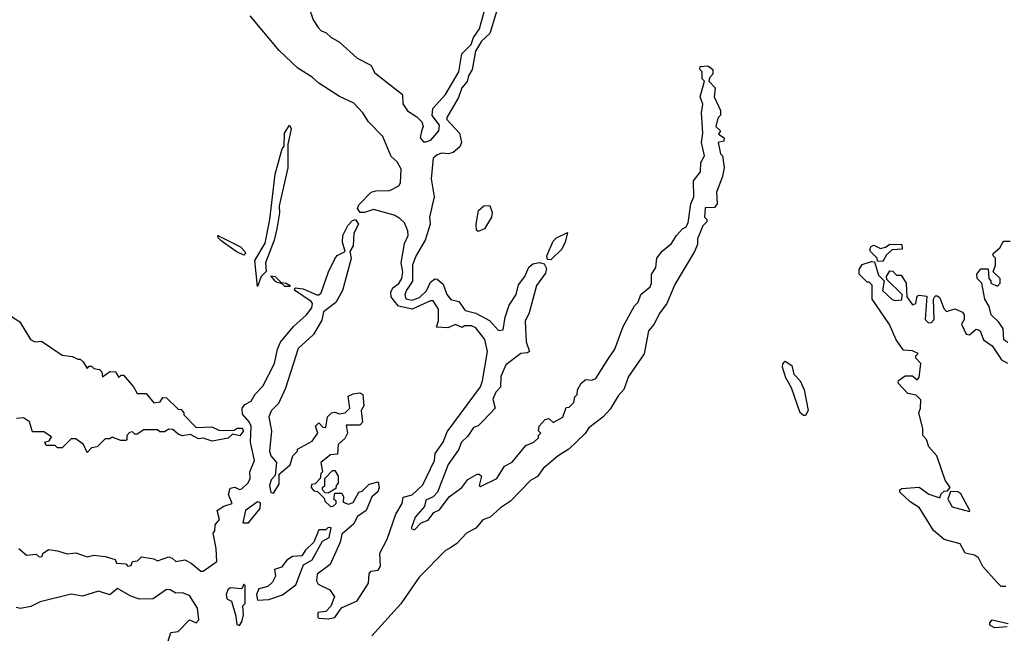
# Model space of a CAD drawing. Extents: x 2086813 to 2278017, y 548126 to 753336.
# Tile 100 of 256: x 2213559 to 2217889, y 593134 to 595835. Entities that reach past the tile are written whole.
import ezdxf

# ---------------------------------------------------------------- set-up
doc = ezdxf.new("R2010")
doc.units = 0

msp = doc.modelspace()

# ---------------------------------------------------------------- linework, layer by layer
at = {"layer": '0CON10XD'}
for points in [[(2214830.7, 595890.7), (2214850, 595835), (2214870.9, 595800.9), (2214885, 595786.2), (2214905, 595778.8), (2214927.7, 595757.7), (2214965.8, 595735.8), (2215043.3, 595665), (2215102.5, 595635), (2215120.5, 595600.5), (2215242.5, 595505), (2215243.3, 595465), (2215263.9, 595433.9), (2215305, 595407.5), (2215327.5, 595385), (2215332.5, 595365), (2215326.1, 595343.9), (2215320, 595315), (2215335, 595297.5), (2215345, 595296.7), (2215367.5, 595305), (2215402.5, 595345), (2215405, 595370), (2215372.9, 595412.9), (2215375.7, 595444.3), (2215431.2, 595505), (2215490, 595605), (2215503.8, 595685), (2215543.6, 595726.4), (2215554.1, 595755.9), (2215581.2, 595795), (2215616.2, 595925)], [(2215663.3, 595895), (2215625.7, 595774.3), (2215589.5, 595740.5), (2215563.8, 595696.2), (2215548, 595615), (2215532.3, 595587.7), (2215527.1, 595562.9), (2215503.8, 595535), (2215488.3, 595491.7), (2215436.7, 595405), (2215437.5, 595395), (2215493.3, 595335), (2215501.2, 595295), (2215494.1, 595275.9), (2215465, 595250), (2215445, 595243.8), (2215415, 595246.7), (2215395, 595240), (2215376.7, 595225), (2215368, 595135), (2215381.2, 595055), (2215361.2, 594965), (2215363.8, 594935), (2215341.2, 594865), (2215302.7, 594797.3), (2215286.4, 594756.4), (2215286.1, 594683.9), (2215260, 594645), (2215252.5, 594625), (2215256.7, 594606.7), (2215285, 594600), (2215317.5, 594612.5), (2215348.3, 594641.7), (2215365, 594680), (2215385, 594693.8), (2215395, 594693.3), (2215420.7, 594670.7), (2215437.5, 594625), (2215455, 594602.5), (2215490, 594595), (2215517.5, 594555), (2215565, 594543.8), (2215625, 594511.2), (2215665, 594467.5), (2215685, 594470), (2215693.9, 594526.1), (2215711.4, 594578.6), (2215742.5, 594625), (2215752.3, 594667.7), (2215780, 594705), (2215797.5, 594745), (2215815, 594760), (2215845, 594766.7), (2215865, 594760), (2215875, 594740), (2215870.7, 594719.3), (2215831.2, 594665), (2215798.8, 594545), (2215781.7, 594508.3), (2215786.4, 594416.4), (2215800, 594375), (2215791.7, 594368.3), (2215762.5, 594365), (2215696.7, 594315), (2215674.2, 594265), (2215672.5, 594217.5), (2215653.3, 594195), (2215640, 594165), (2215650, 594125), (2215595, 594067.5)], [(2215021.7, 594951.7), (2215036.1, 594956.1), (2215048, 594935), (2215028, 594895), (2215025, 594840), (2215010, 594815), (2215016.4, 594783.6), (2214977.7, 594642.3), (2214949.7, 594590.3), (2214895, 594548.8), (2214887.7, 594512.3), (2214850.5, 594449.5), (2214783, 594387), (2214727.7, 594212.3), (2214697.5, 594145), (2214665, 594113.3), (2214654.2, 594085), (2214666.7, 594025), (2214657.5, 593935), (2214663.3, 593915), (2214687.5, 593885), (2214681.7, 593828.3), (2214665, 593810), (2214657.5, 593785), (2214663, 593753), (2214675, 593750), (2214699.3, 593790.7), (2214700, 593835), (2214747.5, 593875), (2214760, 593915), (2214780, 593935), (2214780, 593945), (2214845, 593980), (2214870, 594015), (2214860, 594045), (2214875, 594060), (2214891.7, 594041.7), (2214905, 594040), (2214913, 594087), (2214930, 594105), (2214945, 594107.5), (2214965, 594100), (2214990, 594105), (2215010, 594125), (2215003, 594177), (2215025, 594187.5), (2215055, 594192.5), (2215067.5, 594185), (2215072.5, 594135), (2215060, 594115), (2215067, 594063), (2215055, 594050), (2214995, 594050), (2215000, 594015), (2214988.3, 593991.7), (2214960, 593965), (2214957, 593923), (2214925, 593920), (2214882.5, 593885), (2214890, 593845), (2214883, 593837), (2214880, 593815), (2214858.3, 593791.7), (2214841.7, 593788.3), (2214840, 593775), (2214851.7, 593761.7), (2214868.3, 593758.3), (2214898.3, 593728.3), (2214900, 593715), (2214925, 593692.5), (2214937, 593693), (2214950, 593705), (2214950, 593715), (2214940, 593725), (2214945, 593750), (2214975, 593750), (2214982.5, 593735), (2214981.7, 593711.7), (2215005, 593702.5), (2215025, 593710), (2215050, 593755), (2215065, 593760), (2215095, 593790), (2215135, 593800), (2215140, 593775), (2215133, 593757), (2215107.5, 593735), (2215082.5, 593675), (2215045, 593647.5), (2215026.4, 593613.6), (2214975, 593570), (2214967.5, 593535), (2214923.6, 593436.4), (2214866.4, 593393.6), (2214863.3, 593365), (2214870.7, 593350.7), (2214922.5, 593325), (2214942.5, 593295), (2214926.4, 593253.6), (2214905, 593230), (2214870, 593225), (2214870, 593205), (2214875, 593200), (2214915, 593197.5), (2214945, 593203.3), (2214973.6, 593246.4), (2215042.7, 593277.3), (2215092.5, 593355), (2215095, 593397.5), (2215105, 593406.7), (2215135, 593412.5), (2215145, 593430), (2215143, 593487), (2215175, 593548.8), (2215212.3, 593657.7), (2215241.2, 593705), (2215245, 593732.5), (2215285, 593744), (2215332.2, 593787.8), (2215382.5, 593895), (2215386, 593925), (2215420.8, 593975), (2215439.1, 594020.9), (2215585, 594218.8), (2215594.4, 594245), (2215616, 594375), (2215605, 594427.5), (2215565, 594478.8), (2215545, 594486.7), (2215515, 594487.5), (2215505, 594480), (2215475, 594492.5), (2215441.7, 594478.3), (2215391.7, 594481.7), (2215400.7, 594509.3), (2215400.7, 594560.7), (2215377, 594597), (2215365, 594597.5), (2215285, 594561.2), (2215225, 594574.2), (2215205, 594596.7), (2215192, 594615), (2215191.2, 594635), (2215200, 594655), (2215226, 594674), (2215238.8, 594695), (2215243.8, 594725), (2215236.2, 594765), (2215250.7, 594849.3), (2215266.7, 594885), (2215266.1, 594906.1), (2215250.7, 594940.7), (2215230.5, 594960.5), (2215205, 594973.8), (2215115, 595000), (2215075, 594985.8), (2215055.9, 594985.9), (2215044.2, 595004.2), (2215050.7, 595019.3), (2215103.8, 595075), (2215125, 595081.4), (2215186.4, 595083.6), (2215226.1, 595103.9), (2215233.3, 595116.7), (2215237, 595177), (2215219.3, 595209.3), (2215193, 595233), (2215155, 595321.2), (2215093.3, 595385), (2215067.5, 595425), (2215027.8, 595467.8), (2214965, 595496.7), (2214874, 595555), (2214845, 595581.2), (2214781.7, 595621.7), (2214700, 595700), (2214572.4, 595852.4)], [(2215595, 594067.5), (2215575, 594047.5), (2215555, 594040), (2215528.8, 594001.2), (2215501.2, 593975), (2215488.3, 593941.7), (2215443.2, 593876.8), (2215396.2, 593755), (2215377.5, 593735), (2215345, 593720), (2215338.3, 593691.7), (2215297.5, 593645), (2215280, 593595), (2215295, 593590), (2215325, 593620), (2215355, 593632.5), (2215380, 593665), (2215405, 593677.5), (2215447.5, 593735), (2215502.5, 593775), (2215529.3, 593810.7), (2215570, 593835), (2215580, 593835), (2215590, 593825), (2215580, 593785), (2215585, 593780), (2215657.5, 593815), (2215690.5, 593869.5), (2215725, 593887.5), (2215785, 593960), (2215820, 593975), (2215840, 593995), (2215840, 594005), (2215850, 594015), (2215840, 594025), (2215842.5, 594045), (2215870, 594075), (2215885, 594080), (2215905, 594062.5), (2215947.5, 594085), (2215961.7, 594128.3), (2215975, 594130), (2215995, 594150), (2216000, 594175), (2216010, 594185), (2216012.5, 594205), (2216027.5, 594235), (2216048.3, 594251.7), (2216075, 594247.5), (2216092.5, 594255), (2216142.5, 594335), (2216176.2, 594385), (2216212.5, 594485), (2216262.5, 594575), (2216278.3, 594591.7), (2216290, 594625), (2216330.7, 594659.3), (2216336.7, 594675), (2216337, 594713), (2216356.4, 594743.6), (2216360, 594785), (2216383.8, 594816.2), (2216425, 594850), (2216446.7, 594885), (2216473.3, 594915), (2216487.7, 594922.3), (2216498.8, 594941.2), (2216510, 595025), (2216523.3, 595055), (2216521.2, 595125), (2216552.5, 595165), (2216553.6, 595206.4), (2216570, 595235), (2216556.7, 595295), (2216562.5, 595335), (2216556.7, 595425), (2216563.6, 595463.6), (2216551.2, 595495), (2216570, 595565), (2216560, 595575), (2216560, 595605), (2216550, 595615), (2216551.7, 595628.3), (2216585, 595632.5), (2216606.7, 595615), (2216607.5, 595595), (2216591.7, 595578.3), (2216590, 595565), (2216617.5, 595535), (2216612.5, 595495), (2216640, 595435), (2216640, 595415), (2216628.3, 595401.7), (2216620, 595365), (2216640, 595345), (2216631.7, 595331.7), (2216657.5, 595315), (2216655, 595300), (2216630, 595295), (2216640, 595245), (2216650, 595235), (2216656.2, 595185), (2216650, 595145), (2216623.3, 595075), (2216626, 595025), (2216615, 595007.5), (2216573, 595007), (2216570, 594965), (2216580, 594955), (2216580, 594945), (2216563, 594927), (2216539.3, 594870.7), (2216538.8, 594845), (2216525.8, 594815), (2216440.3, 594669.7), (2216404, 594585), (2216370.3, 594539.7), (2216348.8, 594495), (2216323.8, 594465), (2216305.7, 594364.3), (2216236.2, 594265), (2216215, 594206.7), (2216190.6, 594179.4), (2216155, 594121.2), (2216123.3, 594085), (2216061.3, 594038.7), (2216045, 594014), (2215973.8, 593945), (2215926.7, 593915), (2215860.3, 593859.7), (2215836.4, 593823.6), (2215805, 593806.2), (2215716.7, 593715), (2215673.2, 593686.8), (2215627.5, 593645), (2215595, 593634), (2215565, 593596.7), (2215523.3, 593575), (2215481.2, 593528.8), (2215457.3, 593512.7), (2215431.7, 593498.3), (2215315, 593381.2), (2215235, 593263.8), (2215107, 593123)], [(2214605, 594660), (2214593.1, 594775), (2214638.3, 594851.7), (2214658.8, 594955), (2214682.5, 595155), (2214713.6, 595266.4), (2214721.7, 595278.3), (2214723.3, 595335), (2214745, 595370), (2214752.5, 595355), (2214737.5, 595285), (2214737.7, 595182.3), (2214700, 595015), (2214701.2, 594985), (2214690, 594915), (2214678, 594865), (2214640, 594765), (2214643.3, 594726.7), (2214620, 594705), (2214605, 594660)], [(2215575, 594902.5), (2215568.3, 594908.3), (2215566.7, 594935), (2215576.7, 594995), (2215600, 595015), (2215627, 595017), (2215636.2, 594986.2), (2215633.3, 594965), (2215602.5, 594915), (2215575, 594902.5)], [(2213555, 593507.5), (2213588.3, 593478.3), (2213631.7, 593481.7), (2213645, 593470), (2213658.3, 593471.7), (2213660, 593485), (2213685, 593502.5), (2213725, 593497.5), (2213767, 593483), (2213805, 593487.5), (2213855, 593470), (2213885, 593477.5), (2213935, 593472.5), (2213978.3, 593458.3), (2213985, 593442.5), (2214025, 593440), (2214035, 593430), (2214048.3, 593431.7), (2214055, 593450), (2214077, 593453), (2214095, 593470), (2214148.3, 593461.7), (2214165, 593452.5), (2214215, 593470), (2214230, 593465), (2214245, 593450), (2214285, 593457.5), (2214313, 593443), (2214355, 593407.5), (2214365, 593407.5), (2214425, 593450), (2214423, 593507), (2214410, 593575), (2214417.5, 593585), (2214418.3, 593611.7), (2214437.5, 593635), (2214427.5, 593675), (2214456.7, 593693.3), (2214492.5, 593705), (2214476.7, 593745), (2214485, 593772.5), (2214505, 593776.7), (2214525, 593767.5), (2214535, 593770), (2214564.1, 593795.9), (2214572, 593815), (2214570.8, 593845), (2214590.8, 593895), (2214573.8, 593975), (2214576.1, 594046.1), (2214567.5, 594065), (2214538.1, 594098.1), (2214536.9, 594125), (2214548.7, 594141.3), (2214576.7, 594155), (2214593.6, 594186.4), (2214628.3, 594221.7), (2214678.8, 594321.2), (2214692, 594385), (2214706.2, 594415), (2214763.3, 594485), (2214820, 594535), (2214843.9, 594566.1), (2214846.2, 594585), (2214840, 594595), (2214767.5, 594645), (2214770, 594655), (2214805, 594650.8), (2214865, 594623.3), (2214875, 594623.3), (2214885, 594633.3), (2214917.5, 594725), (2214945, 594782.5), (2214955, 594796.7), (2214990, 594815), (2214978.8, 594855), (2214980, 594885), (2215001.2, 594928.8), (2215021.7, 594951.7)], [(2214545, 594798.8), (2214510, 594815), (2214445, 594862), (2214431.2, 594875), (2214430, 594885), (2214529.2, 594835), (2214548.6, 594815), (2214551.2, 594805), (2214545, 594798.8)], [(2215895, 594777.5), (2215880, 594780), (2215877.5, 594795), (2215905, 594860), (2215920, 594875), (2215968.3, 594898.3), (2215957.5, 594855), (2215942.5, 594825), (2215895, 594777.5)], [(2217903.6, 594413.6), (2217886.4, 594426.4), (2217883.3, 594475), (2217863.3, 594505), (2217831.2, 594535), (2217821.7, 594571.7), (2217802.5, 594605), (2217790, 594675), (2217770, 594695), (2217767.5, 594715), (2217785, 594737.5), (2217818.3, 594738.3), (2217820, 594695), (2217830, 594685), (2217830, 594675), (2217858.3, 594661.7), (2217870, 594675), (2217870, 594695), (2217840, 594725), (2217850, 594755), (2217850, 594785), (2217840, 594795), (2217840, 594805), (2217869.3, 594830.7), (2217885, 594860), (2217915, 594860)], [(2217355, 594770), (2217331.7, 594771.7), (2217330, 594785), (2217300, 594815), (2217297.5, 594825), (2217303.6, 594836.4), (2217315, 594842.5), (2217345, 594827.5), (2217367, 594833), (2217385, 594847.5), (2217437.5, 594845), (2217440, 594825), (2217395, 594822.5), (2217370.7, 594799.3), (2217355, 594770)], [(2217895, 593340), (2217875, 593340), (2217857, 593357), (2217795, 593427.5), (2217775, 593466.2), (2217757.3, 593477.3), (2217716.4, 593486.4), (2217695, 593527.5), (2217625, 593546.7), (2217577, 593587), (2217516.4, 593686.4), (2217475, 593713.3), (2217430, 593755), (2217430, 593765), (2217438.3, 593771.7), (2217515, 593777.5), (2217556.7, 593746.7), (2217605, 593730), (2217611.7, 593748.3), (2217625, 593760), (2217638.3, 593761.7), (2217650, 593775), (2217628.3, 593808.3), (2217592.5, 593915), (2217557.5, 593955), (2217547, 593987), (2217530, 594005), (2217530, 594035), (2217512.5, 594105), (2217520, 594125), (2217521.7, 594161.7), (2217501.7, 594181.7), (2217465, 594190), (2217422.5, 594235), (2217423.6, 594246.4), (2217453, 594267), (2217485, 594267.5), (2217505, 594250), (2217515, 594260), (2217521.7, 594321.7), (2217500, 594345), (2217500, 594355), (2217510, 594365), (2217485, 594377.5), (2217445, 594380), (2217412.5, 594425), (2217383.6, 594493.6), (2217307.5, 594605), (2217307, 594667), (2217295, 594680), (2217285, 594680), (2217250, 594715), (2217250, 594735), (2217263, 594757), (2217305, 594770), (2217318.3, 594768.3), (2217335, 594710), (2217360, 594685), (2217353, 594643), (2217395, 594602.5), (2217408.3, 594598.3), (2217438.3, 594601.7), (2217440, 594625), (2217371.7, 594691.7), (2217370, 594705), (2217385, 594730), (2217398.3, 594728.3), (2217415, 594710), (2217435, 594710), (2217457.5, 594675), (2217460, 594615), (2217485, 594580), (2217500, 594585), (2217505, 594617.5), (2217515, 594622.5), (2217548.3, 594618.3), (2217540, 594515), (2217555, 594500), (2217568.3, 594501.7), (2217580, 594515), (2217577.5, 594605), (2217585, 594620), (2217595, 594620), (2217605, 594610), (2217623.3, 594563.3), (2217635, 594550), (2217671.7, 594561.7), (2217705, 594547.5), (2217712.5, 594535), (2217712.5, 594515), (2217700, 594495), (2217720.7, 594450.7), (2217735, 594447.5), (2217765, 594472.5), (2217775, 594470), (2217782.5, 594465), (2217797.5, 594425), (2217835, 594400), (2217877, 594337), (2217903, 594323)], [(2214745, 594660), (2214725, 594660), (2214712.5, 594672.5), (2214685, 594681.2), (2214662.5, 594707.5), (2214682.5, 594705), (2214708.3, 594678.3), (2214730, 594675), (2214747.5, 594665), (2214745, 594660)], [(2213497.5, 594545), (2213560, 594505), (2213607, 594427), (2213625, 594417.5), (2213655, 594420), (2213745, 594357.5), (2213791.7, 594351.7), (2213815, 594340), (2213825, 594340), (2213838.3, 594328.3), (2213855, 594300), (2213865, 594310), (2213875, 594310), (2213885, 594300), (2213910, 594295), (2213920, 594285), (2213923, 594263), (2213955, 594286.7), (2213980, 594285), (2213995, 594260), (2214005, 594270), (2214015, 594270), (2214059.3, 594219.3), (2214075, 594190), (2214115, 594190), (2214148.3, 594148.3), (2214176.7, 594153.3), (2214188.3, 594171.7), (2214205, 594170), (2214255, 594120), (2214268.3, 594118.3), (2214280, 594105), (2214280, 594095), (2214335, 594040), (2214403, 594043), (2214435, 594027.5), (2214455, 594026.2), (2214501.7, 594028.3), (2214515, 594037.5), (2214535, 594037.5), (2214542.5, 594025), (2214527, 594003), (2214495, 594010), (2214475, 593993.3), (2214405, 593980), (2214365, 593992.5), (2214345, 593990), (2214309.3, 594009.3), (2214273, 594003), (2214255, 594010), (2214231.7, 594031.7), (2214215, 594032.5), (2214195, 594020), (2214175, 594020), (2214165, 594030), (2214105, 594030), (2214075, 594010), (2214065, 594010), (2214055, 594020), (2214041.7, 594018.3), (2214030, 594005), (2214030, 593985), (2214025, 593982.5), (2214003, 593983), (2213965, 593997.5), (2213955, 593990), (2213935, 593990), (2213900, 593955), (2213875, 593950), (2213855, 593930)], [(2217015, 594093.3), (2217005, 594093.3), (2216991.2, 594105), (2216953.3, 594215), (2216928.3, 594258.3), (2216913.3, 594305), (2216915, 594320), (2216925, 594332.5), (2216955, 594312.5), (2216963.3, 594275), (2216991.2, 594245), (2217008, 594205), (2217025.8, 594115), (2217015, 594093.3)], [(2213855, 593930), (2213840, 593965), (2213805, 593990), (2213785, 593990), (2213745, 593950), (2213725, 593950), (2213715, 593960), (2213675, 593960), (2213670, 593975), (2213688.3, 593981.7), (2213698.3, 593998.3), (2213665, 594020), (2213615, 594020), (2213602.5, 594065), (2213575, 594082.5), (2213545, 594080)], [(2214915, 593750), (2214901.7, 593751.7), (2214890, 593765), (2214890, 593775), (2214900, 593785), (2214900, 593815), (2214935, 593850), (2214945, 593850), (2214960, 593825), (2214960, 593795), (2214950, 593785), (2214948.3, 593771.7), (2214915, 593750)], [(2217735, 593670), (2217737.5, 593675), (2217697.7, 593747.7), (2217685, 593756.7), (2217651.7, 593758.3), (2217640, 593725), (2217660, 593690), (2217735, 593670)], [(2214565, 593620), (2214617, 593683), (2214618.3, 593708.3), (2214605, 593712.5), (2214552.5, 593675), (2214540, 593620), (2214565, 593620)], [(2214605, 593280), (2214655, 593283.3), (2214715, 593303.3), (2214772.5, 593347.5), (2214807.5, 593435), (2214845, 593457.5), (2214890.7, 593539.3), (2214920, 593555), (2214928.3, 593598.3), (2214915, 593600), (2214905, 593590), (2214875, 593590), (2214852.5, 593535), (2214815, 593500), (2214800, 593475), (2214758.3, 593471.7), (2214733.6, 593456.4), (2214710, 593425), (2214680, 593415), (2214683.3, 593385), (2214671.2, 593358.8), (2214650.7, 593339.3), (2214610, 593330), (2214600, 593305), (2214605, 593280)], [(2214525, 593167.5), (2214536.2, 593185), (2214542.5, 593215), (2214540, 593255), (2214550, 593265), (2214550, 593345), (2214545, 593350), (2214535, 593330), (2214485, 593333.3), (2214473.8, 593325), (2214466.7, 593305), (2214470, 593285), (2214490, 593275), (2214509.3, 593209.3), (2214513, 593173), (2214525, 593167.5)], [(2214210, 593095), (2214223.3, 593136.7), (2214255, 593142.5), (2214305, 593192.5), (2214335, 593180), (2214346.4, 593193.6), (2214340, 593245), (2214305, 593300), (2214275, 593312.5), (2214245, 593310), (2214220, 593325), (2214205, 593326.7), (2214145, 593286), (2214085, 593284), (2214047.3, 593297.3), (2213989.3, 593330.7), (2213955, 593303.3), (2213905, 593319.2), (2213835, 593296.7), (2213785, 593306.7), (2213648.3, 593271.7), (2213608.3, 593251.7), (2213563, 593243), (2213543, 593247)], [(2217901.7, 593161.7), (2217845, 593157.5), (2217825, 593170), (2217825, 593180), (2217835, 593192.5), (2217905, 593177.5)]]:
    msp.add_lwpolyline(points, dxfattribs=at)

doc.saveas('drawing.dxf')
